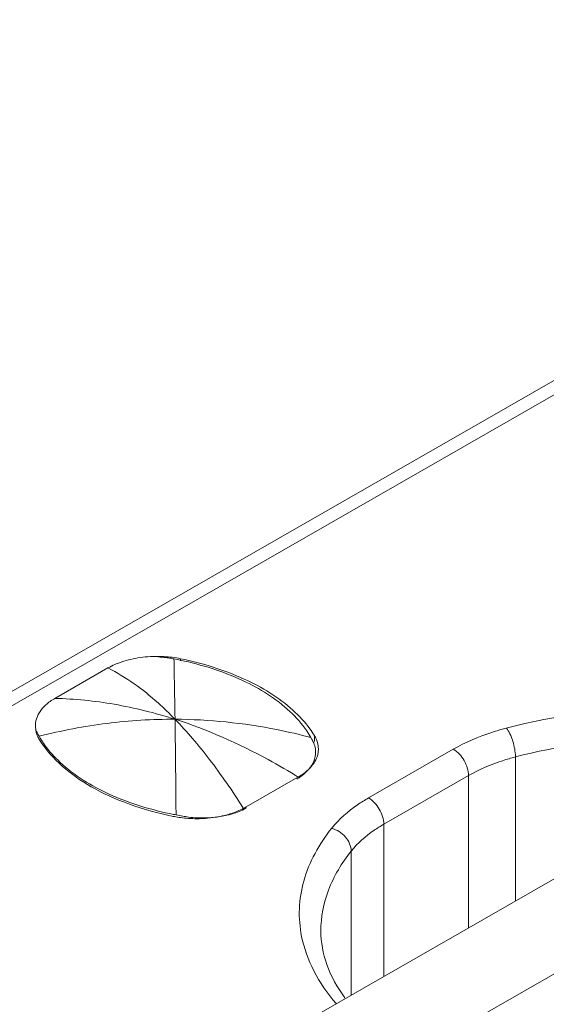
# Model space of a CAD drawing. Header units: centimetres. Extents: x -24.5 to 49.7, y -16.6 to 18.4.
# Tile 17 of 248: x -19.98 to -19.808, y -7.729 to -7.408. Entities that reach past the tile are written whole.
import ezdxf

# ---------------------------------------------------------------- set-up
doc = ezdxf.new("R2010")
doc.units = ezdxf.units.CM
doc.header["$MEASUREMENT"] = 0
doc.layers.add('layer 1', color=7, linetype='Continuous')

msp = doc.modelspace()

# ---------------------------------------------------------------- linework, layer by layer
at = {"layer": 'layer 1', "color": 1, "lineweight": 0}
msp.add_open_spline([(24.98821, 18.39808), (24.98821, 18.39808), (24.98821, -16.60193), (24.98821, -16.60193), (24.98821, -16.60193), (-24.51772, -16.60193), (-24.51772, -16.60193), (-24.51772, -16.60193), (-24.51772, 18.39808), (-24.51772, 18.39808), (-24.51772, 18.39808), (24.98821, 18.39808), (24.98821, 18.39808)], degree=3, knots=[0, 0, 0, 0, 0.25, 0.25, 0.25, 0.5, 0.5, 0.5, 0.75, 0.75, 0.75, 1, 1, 1, 1], dxfattribs=at)
at = {"layer": 'layer 1', "color": 5, "lineweight": 0}
msp.add_open_spline([(-23.26688, 17.18067), (-23.26688, 17.18067), (-23.26688, -15.60944), (-23.26688, -15.60944), (-23.26688, -15.60944), (23.98644, -15.60944), (23.98644, -15.60944)], degree=3, knots=[0, 0, 0, 0, 0.5, 0.5, 0.5, 1, 1, 1, 1], dxfattribs=at)
at = {"layer": 'layer 1', "lineweight": 9}
for points in [[(-20.20721, -7.75591), (-20.20721, -7.75591), (-18.46313, -6.75555), (-18.46313, -6.75555)], [(-18.45614, -6.75623), (-18.45614, -6.75623), (-20.20022, -7.7566), (-20.20022, -7.7566)], [(-19.83625, -7.97105), (-19.83625, -7.97105), (-18.08223, -6.965), (-18.08223, -6.965)], [(-19.93307, -7.6158), (-19.93398, -7.61575), (-19.93489, -7.61573), (-19.93581, -7.61574)], [(-19.93193, -7.6162), (-19.93236, -7.61614), (-19.93281, -7.61608), (-19.93325, -7.61603)], [(-19.92759, -7.6165), (-19.92939, -7.61613), (-19.93123, -7.6159), (-19.93307, -7.6158)], [(-19.9312, -7.61631), (-19.93144, -7.61628), (-19.93168, -7.61624), (-19.93193, -7.6162)], [(-19.92976, -7.61657), (-19.93024, -7.61648), (-19.93072, -7.61639), (-19.9312, -7.61631)], [(-19.92767, -7.61699), (-19.92837, -7.61684), (-19.92906, -7.6167), (-19.92976, -7.61657)], [(-19.92759, -7.6165), (-19.92759, -7.6165), (-19.92759, -7.61715), (-19.92759, -7.61715)], [(-19.96861, -7.62945), (-19.96861, -7.62945), (-19.95129, -7.61951), (-19.95129, -7.61951)], [(-19.97468, -7.64065), (-19.97478, -7.64029), (-19.97484, -7.63992), (-19.97489, -7.63956)], [(-19.97446, -7.64125), (-19.97446, -7.64125), (-19.97446, -7.64061), (-19.97446, -7.64061)], [(-19.97446, -7.64061), (-19.97432, -7.64087), (-19.97417, -7.64114), (-19.97402, -7.64141)], [(-19.97402, -7.64141), (-19.97394, -7.64155), (-19.97387, -7.64169), (-19.97379, -7.64182)], [(-19.97379, -7.64182), (-19.97364, -7.64208), (-19.97349, -7.64233), (-19.97334, -7.64258)], [(-19.88481, -7.64264), (-19.88488, -7.6425), (-19.88496, -7.64236), (-19.88504, -7.64222)], [(-19.88393, -7.64154), (-19.88393, -7.64154), (-19.88393, -7.64348), (-19.88393, -7.64348)], [(-19.88375, -7.64184), (-19.88381, -7.64174), (-19.88387, -7.64164), (-19.88393, -7.64154)], [(-19.88313, -7.64316), (-19.88329, -7.64271), (-19.88351, -7.64226), (-19.88375, -7.64184)], [(-19.88437, -7.64348), (-19.88451, -7.6432), (-19.88466, -7.64291), (-19.88481, -7.64264)], [(-19.8835, -7.64701), (-19.88351, -7.64674), (-19.88353, -7.64647), (-19.88355, -7.64621)], [(-19.88354, -7.64767), (-19.88352, -7.64744), (-19.8835, -7.64723), (-19.8835, -7.64701)], [(-19.88304, -7.64849), (-19.88289, -7.64807), (-19.88278, -7.64763), (-19.88271, -7.64719)], [(-19.88271, -7.64719), (-19.88264, -7.64678), (-19.88261, -7.64636), (-19.88261, -7.64594)], [(-19.86623, -7.66193), (-19.86623, -7.66193), (-19.83857, -7.64606), (-19.83857, -7.64606)], [(-19.8183, -7.64856), (-19.8183, -7.64856), (-19.8183, -7.69562), (-19.8183, -7.69562)], [(-19.90618, -7.66489), (-19.90618, -7.66489), (-19.88929, -7.6552), (-19.88929, -7.6552)], [(-19.88968, -7.65581), (-19.88942, -7.65566), (-19.88916, -7.6555), (-19.88891, -7.65533)], [(-19.8336, -7.65466), (-19.8336, -7.65466), (-19.86126, -7.67053), (-19.86126, -7.67053)], [(-19.8336, -7.7044), (-19.8336, -7.7044), (-19.8336, -7.65466), (-19.8336, -7.65466)], [(-19.90691, -7.66529), (-19.90667, -7.66516), (-19.90642, -7.66503), (-19.90618, -7.66489)], [(-19.93, -7.66797), (-19.92972, -7.66803), (-19.92944, -7.66808), (-19.92917, -7.66812)], [(-19.92985, -7.66732), (-19.92959, -7.66737), (-19.92933, -7.66742), (-19.92907, -7.66747)], [(-19.92917, -7.66812), (-19.92845, -7.66826), (-19.92773, -7.66836), (-19.92701, -7.66845)], [(-19.9269, -7.66789), (-19.9269, -7.66789), (-19.92907, -7.66747), (-19.92907, -7.66747)], [(-19.90711, -7.66524), (-19.90711, -7.66524), (-19.90686, -7.66563), (-19.90686, -7.66563)], [(-19.90686, -7.66563), (-19.9066, -7.6655), (-19.90634, -7.66536), (-19.90608, -7.66521)], [(-19.92701, -7.66845), (-19.9252, -7.66867), (-19.92338, -7.66876), (-19.92155, -7.66872)], [(-19.86126, -7.67053), (-19.86126, -7.67053), (-19.86126, -7.72027), (-19.86126, -7.72027)], [(-19.78909, -7.67887), (-19.78909, -7.67887), (-19.92325, -7.75582), (-19.92325, -7.75582)], [(-19.8719, -7.72636), (-19.8719, -7.72636), (-19.8719, -7.6793), (-19.8719, -7.6793)], [(-19.76822, -7.69795), (-19.76822, -7.69795), (-19.90238, -7.7749), (-19.90238, -7.7749)], [(-19.72946, -7.71307), (-19.72946, -7.71307), (-19.86363, -7.79002), (-19.86363, -7.79002)]]:
    msp.add_open_spline(points, degree=3, dxfattribs=at)
for points, knots in [([(-19.94823, -7.61806), (-19.9473, -7.6177), (-19.94634, -7.61738), (-19.94537, -7.61711), (-19.94437, -7.61682), (-19.94334, -7.6166), (-19.94231, -7.61641), (-19.94125, -7.61621), (-19.94017, -7.61605), (-19.9391, -7.61593), (-19.93801, -7.61582), (-19.93691, -7.61573), (-19.93581, -7.61574)], [0, 0, 0, 0, 0.25, 0.25, 0.25, 0.5, 0.5, 0.5, 0.75, 0.75, 0.75, 1, 1, 1, 1]), ([(-19.93325, -7.61603), (-19.93368, -7.61599), (-19.93411, -7.61596), (-19.93454, -7.61591), (-19.93498, -7.61586), (-19.93541, -7.61579), (-19.93584, -7.61578)], [0, 0, 0, 0, 0.5, 0.5, 0.5, 1, 1, 1, 1]), ([(-19.92976, -7.61657), (-19.92973, -7.61785), (-19.9297, -7.61913), (-19.92967, -7.62041), (-19.92957, -7.6257), (-19.92949, -7.63098), (-19.92941, -7.63626)], [0, 0, 0, 0, 0.5, 0.5, 0.5, 1, 1, 1, 1]), ([(-19.8909, -7.63333), (-19.89556, -7.62911), (-19.90104, -7.62579), (-19.90679, -7.62315), (-19.91344, -7.6201), (-19.92045, -7.61796), (-19.92759, -7.6165)], [0, 0, 0, 0, 0.5, 0.5, 0.5, 1, 1, 1, 1]), ([(-19.94823, -7.61806), (-19.9485, -7.61817), (-19.94877, -7.61827), (-19.94904, -7.61839), (-19.94981, -7.61872), (-19.95056, -7.6191), (-19.95129, -7.61951)], [0, 0, 0, 0, 0.5, 0.5, 0.5, 1, 1, 1, 1]), ([(-19.92941, -7.63626), (-19.9312, -7.63442), (-19.93305, -7.63264), (-19.93496, -7.63092), (-19.93992, -7.62649), (-19.94536, -7.6225), (-19.95129, -7.61951)], [0, 0, 0, 0, 0.5, 0.5, 0.5, 1, 1, 1, 1]), ([(-19.89194, -7.63371), (-19.89643, -7.62952), (-19.90175, -7.62624), (-19.90734, -7.62362), (-19.91383, -7.62058), (-19.92069, -7.61845), (-19.92767, -7.61699)], [0, 0, 0, 0, 0.5, 0.5, 0.5, 1, 1, 1, 1]), ([(-19.97489, -7.63956), (-19.97509, -7.63866), (-19.97502, -7.6377), (-19.97481, -7.6368), (-19.97458, -7.63584), (-19.97419, -7.63494), (-19.97368, -7.6341), (-19.97311, -7.63318), (-19.97241, -7.63234), (-19.97162, -7.6316), (-19.97071, -7.63077), (-19.96968, -7.63006), (-19.96861, -7.62945)], [0, 0, 0, 0, 0.25, 0.25, 0.25, 0.5, 0.5, 0.5, 0.75, 0.75, 0.75, 1, 1, 1, 1]), ([(-19.92941, -7.63626), (-19.9359, -7.63419), (-19.94253, -7.63254), (-19.94924, -7.63137), (-19.95564, -7.63027), (-19.96212, -7.62962), (-19.96861, -7.62945)], [0, 0, 0, 0, 0.5, 0.5, 0.5, 1, 1, 1, 1]), ([(-19.88504, -7.64222), (-19.88547, -7.64146), (-19.88594, -7.64073), (-19.88643, -7.64002), (-19.88802, -7.63772), (-19.8899, -7.63561), (-19.89194, -7.63371)], [0, 0, 0, 0, 0.5, 0.5, 0.5, 1, 1, 1, 1]), ([(-19.88393, -7.64154), (-19.88438, -7.64081), (-19.88487, -7.6401), (-19.88537, -7.63941), (-19.88699, -7.6372), (-19.88887, -7.63517), (-19.8909, -7.63333)], [0, 0, 0, 0, 0.5, 0.5, 0.5, 1, 1, 1, 1]), ([(-19.72158, -7.63995), (-19.7295, -7.63771), (-19.7376, -7.63606), (-19.74577, -7.63494), (-19.75422, -7.63377), (-19.76274, -7.63316), (-19.77129, -7.63309), (-19.78813, -7.63295), (-19.80508, -7.63489), (-19.82132, -7.63917)], [0, 0, 0, 0, 0.333333, 0.333333, 0.333333, 0.666667, 0.666667, 0.666667, 1, 1, 1, 1]), ([(-19.92941, -7.63626), (-19.93683, -7.63623), (-19.94424, -7.63669), (-19.9516, -7.63761), (-19.95908, -7.63854), (-19.96649, -7.63996), (-19.97379, -7.64182)], [0, 0, 0, 0, 0.5, 0.5, 0.5, 1, 1, 1, 1]), ([(-19.92907, -7.66747), (-19.9291, -7.66451), (-19.92912, -7.66155), (-19.92915, -7.65859), (-19.92923, -7.65115), (-19.92931, -7.64371), (-19.92941, -7.63626)], [0, 0, 0, 0, 0.5, 0.5, 0.5, 1, 1, 1, 1]), ([(-19.92941, -7.63626), (-19.92544, -7.64036), (-19.92175, -7.64472), (-19.91826, -7.64925), (-19.9143, -7.65441), (-19.9106, -7.65976), (-19.90711, -7.66524)], [0, 0, 0, 0, 0.5, 0.5, 0.5, 1, 1, 1, 1]), ([(-19.88891, -7.65533), (-19.89223, -7.65326), (-19.8956, -7.65129), (-19.89903, -7.64941), (-19.90872, -7.64412), (-19.9189, -7.63962), (-19.92941, -7.63626)], [0, 0, 0, 0, 0.5, 0.5, 0.5, 1, 1, 1, 1]), ([(-19.88504, -7.64222), (-19.88871, -7.64125), (-19.89241, -7.64039), (-19.89613, -7.63965), (-19.90708, -7.63747), (-19.91826, -7.63631), (-19.92941, -7.63626)], [0, 0, 0, 0, 0.5, 0.5, 0.5, 1, 1, 1, 1]), ([(-19.82132, -7.63917), (-19.8229, -7.63958), (-19.82446, -7.64004), (-19.82602, -7.64055), (-19.83036, -7.64198), (-19.8346, -7.64378), (-19.83857, -7.64606)], [0, 0, 0, 0, 0.5, 0.5, 0.5, 1, 1, 1, 1]), ([(-19.82122, -7.63914), (-19.82078, -7.6397), (-19.82042, -7.64033), (-19.82011, -7.64098), (-19.81973, -7.64177), (-19.81942, -7.64258), (-19.81916, -7.64342), (-19.81863, -7.64508), (-19.8183, -7.64683), (-19.8183, -7.64856)], [0, 0, 0, 0, 0.333333, 0.333333, 0.333333, 0.666667, 0.666667, 0.666667, 1, 1, 1, 1]), ([(-19.97491, -7.63957), (-19.97488, -7.63966), (-19.97485, -7.63976), (-19.97481, -7.63985), (-19.97472, -7.64011), (-19.9746, -7.64036), (-19.97446, -7.64061)], [0, 0, 0, 0, 0.5, 0.5, 0.5, 1, 1, 1, 1]), ([(-19.97365, -7.64293), (-19.97377, -7.64274), (-19.97388, -7.64256), (-19.97398, -7.64237), (-19.97427, -7.64182), (-19.97452, -7.64125), (-19.97468, -7.64065)], [0, 0, 0, 0, 0.5, 0.5, 0.5, 1, 1, 1, 1]), ([(-19.97365, -7.64293), (-19.96964, -7.64939), (-19.96341, -7.65444), (-19.95674, -7.65827), (-19.95275, -7.66056), (-19.9486, -7.66242), (-19.94431, -7.66397), (-19.93966, -7.66565), (-19.93485, -7.66697), (-19.93, -7.66797)], [0, 0, 0, 0, 0.333333, 0.333333, 0.333333, 0.666667, 0.666667, 0.666667, 1, 1, 1, 1]), ([(-19.97334, -7.64258), (-19.97292, -7.64327), (-19.97247, -7.64394), (-19.972, -7.64459), (-19.9705, -7.64667), (-19.96876, -7.64859), (-19.96689, -7.65033)], [0, 0, 0, 0, 0.5, 0.5, 0.5, 1, 1, 1, 1]), ([(-19.88355, -7.64621), (-19.88358, -7.64598), (-19.88362, -7.64574), (-19.88366, -7.64551), (-19.88381, -7.64481), (-19.88405, -7.64413), (-19.88437, -7.64348)], [0, 0, 0, 0, 0.5, 0.5, 0.5, 1, 1, 1, 1]), ([(-19.88261, -7.64594), (-19.88261, -7.64524), (-19.88271, -7.64453), (-19.8829, -7.64385), (-19.88296, -7.64362), (-19.88304, -7.64339), (-19.88313, -7.64316)], [0, 0, 0, 0, 0.5, 0.5, 0.5, 1, 1, 1, 1]), ([(-19.73393, -7.64701), (-19.74781, -7.64396), (-19.76211, -7.64264), (-19.77638, -7.6429), (-19.79054, -7.64316), (-19.80466, -7.64497), (-19.8183, -7.64856)], [0, 0, 0, 0, 0.5, 0.5, 0.5, 1, 1, 1, 1]), ([(-19.88511, -7.65176), (-19.88488, -7.65144), (-19.88468, -7.65111), (-19.88449, -7.65077), (-19.88398, -7.64981), (-19.88363, -7.64874), (-19.88354, -7.64767)], [0, 0, 0, 0, 0.5, 0.5, 0.5, 1, 1, 1, 1]), ([(-19.88449, -7.65115), (-19.88433, -7.65094), (-19.88417, -7.65072), (-19.88403, -7.6505), (-19.88362, -7.64988), (-19.88329, -7.64919), (-19.88304, -7.64849)], [0, 0, 0, 0, 0.5, 0.5, 0.5, 1, 1, 1, 1]), ([(-19.8336, -7.65466), (-19.8336, -7.65296), (-19.83417, -7.65127), (-19.83505, -7.64976), (-19.83592, -7.64824), (-19.83709, -7.6469), (-19.83857, -7.64606)], [0, 0, 0, 0, 0.5, 0.5, 0.5, 1, 1, 1, 1]), ([(-19.8183, -7.64856), (-19.8197, -7.64893), (-19.82108, -7.64933), (-19.82246, -7.64978), (-19.82632, -7.65105), (-19.83008, -7.65264), (-19.8336, -7.65466)], [0, 0, 0, 0, 0.5, 0.5, 0.5, 1, 1, 1, 1]), ([(-19.96689, -7.65033), (-19.96225, -7.65465), (-19.95674, -7.65802), (-19.95094, -7.66068), (-19.9442, -7.66377), (-19.93708, -7.6659), (-19.92985, -7.66732)], [0, 0, 0, 0, 0.5, 0.5, 0.5, 1, 1, 1, 1]), ([(-19.88929, -7.6552), (-19.8888, -7.65492), (-19.88832, -7.65462), (-19.88785, -7.6543), (-19.88659, -7.65342), (-19.88542, -7.65237), (-19.88449, -7.65115)], [0, 0, 0, 0, 0.5, 0.5, 0.5, 1, 1, 1, 1]), ([(-19.88891, -7.65533), (-19.88851, -7.65507), (-19.88814, -7.6548), (-19.88777, -7.65451), (-19.88677, -7.65372), (-19.88584, -7.65281), (-19.88511, -7.65176)], [0, 0, 0, 0, 0.5, 0.5, 0.5, 1, 1, 1, 1]), ([(-19.86623, -7.66193), (-19.86745, -7.66262), (-19.86865, -7.66337), (-19.86981, -7.66417), (-19.87296, -7.66633), (-19.8759, -7.66889), (-19.87829, -7.67187)], [0, 0, 0, 0, 0.5, 0.5, 0.5, 1, 1, 1, 1]), ([(-19.86623, -7.66193), (-19.86476, -7.66277), (-19.86359, -7.66411), (-19.86272, -7.66562), (-19.86184, -7.66714), (-19.86126, -7.66883), (-19.86126, -7.67053)], [0, 0, 0, 0, 0.5, 0.5, 0.5, 1, 1, 1, 1]), ([(-19.9269, -7.66789), (-19.92627, -7.66801), (-19.92564, -7.6681), (-19.92501, -7.66819), (-19.92307, -7.66844), (-19.9211, -7.66853), (-19.91915, -7.66847)], [0, 0, 0, 0, 0.5, 0.5, 0.5, 1, 1, 1, 1]), ([(-19.92155, -7.66872), (-19.92084, -7.66871), (-19.92013, -7.66867), (-19.91942, -7.66862), (-19.91735, -7.66847), (-19.91527, -7.66815), (-19.91326, -7.66765)], [0, 0, 0, 0, 0.5, 0.5, 0.5, 1, 1, 1, 1]), ([(-19.91915, -7.66847), (-19.91861, -7.66845), (-19.91808, -7.66843), (-19.91754, -7.66838), (-19.91598, -7.66827), (-19.91443, -7.66804), (-19.91291, -7.6677)], [0, 0, 0, 0, 0.5, 0.5, 0.5, 1, 1, 1, 1]), ([(-19.91326, -7.66765), (-19.91268, -7.66751), (-19.91211, -7.66734), (-19.91154, -7.66718), (-19.90995, -7.66668), (-19.90839, -7.66607), (-19.90691, -7.66529)], [0, 0, 0, 0, 0.5, 0.5, 0.5, 1, 1, 1, 1]), ([(-19.91291, -7.6677), (-19.91236, -7.66758), (-19.91182, -7.66745), (-19.91128, -7.6673), (-19.90976, -7.66687), (-19.90827, -7.66633), (-19.90686, -7.66563)], [0, 0, 0, 0, 0.5, 0.5, 0.5, 1, 1, 1, 1]), ([(-19.86126, -7.67053), (-19.86234, -7.67115), (-19.86339, -7.67181), (-19.86442, -7.67251), (-19.8672, -7.67442), (-19.86979, -7.67668), (-19.8719, -7.6793)], [0, 0, 0, 0, 0.5, 0.5, 0.5, 1, 1, 1, 1]), ([(-19.87829, -7.67187), (-19.88235, -7.67694), (-19.88564, -7.68283), (-19.8874, -7.68911), (-19.88821, -7.69205), (-19.8887, -7.69507), (-19.88881, -7.69811), (-19.88893, -7.70113), (-19.88868, -7.70417), (-19.88809, -7.70713)], [0, 0, 0, 0, 0.333333, 0.333333, 0.333333, 0.666667, 0.666667, 0.666667, 1, 1, 1, 1]), ([(-19.8719, -7.6793), (-19.8719, -7.67766), (-19.87267, -7.67604), (-19.87377, -7.67474), (-19.87497, -7.67334), (-19.87656, -7.67232), (-19.87829, -7.67187)], [0, 0, 0, 0, 0.5, 0.5, 0.5, 1, 1, 1, 1]), ([(-19.8719, -7.6793), (-19.87496, -7.68313), (-19.87755, -7.6874), (-19.8793, -7.69202), (-19.88092, -7.69627), (-19.88181, -7.70083), (-19.88181, -7.70535)], [0, 0, 0, 0, 0.5, 0.5, 0.5, 1, 1, 1, 1]), ([(-19.88181, -7.70535), (-19.88181, -7.70905), (-19.88112, -7.71277), (-19.87989, -7.71627), (-19.87849, -7.7202), (-19.87641, -7.72386), (-19.87395, -7.72718)], [0, 0, 0, 0, 0.5, 0.5, 0.5, 1, 1, 1, 1]), ([(-19.88809, -7.70713), (-19.88732, -7.71102), (-19.88594, -7.71481), (-19.88413, -7.71835), (-19.88216, -7.7222), (-19.87967, -7.72576), (-19.87686, -7.72903)], [0, 0, 0, 0, 0.5, 0.5, 0.5, 1, 1, 1, 1])]:
    msp.add_open_spline(points, degree=3, knots=knots, dxfattribs=at)

doc.saveas('drawing.dxf')
